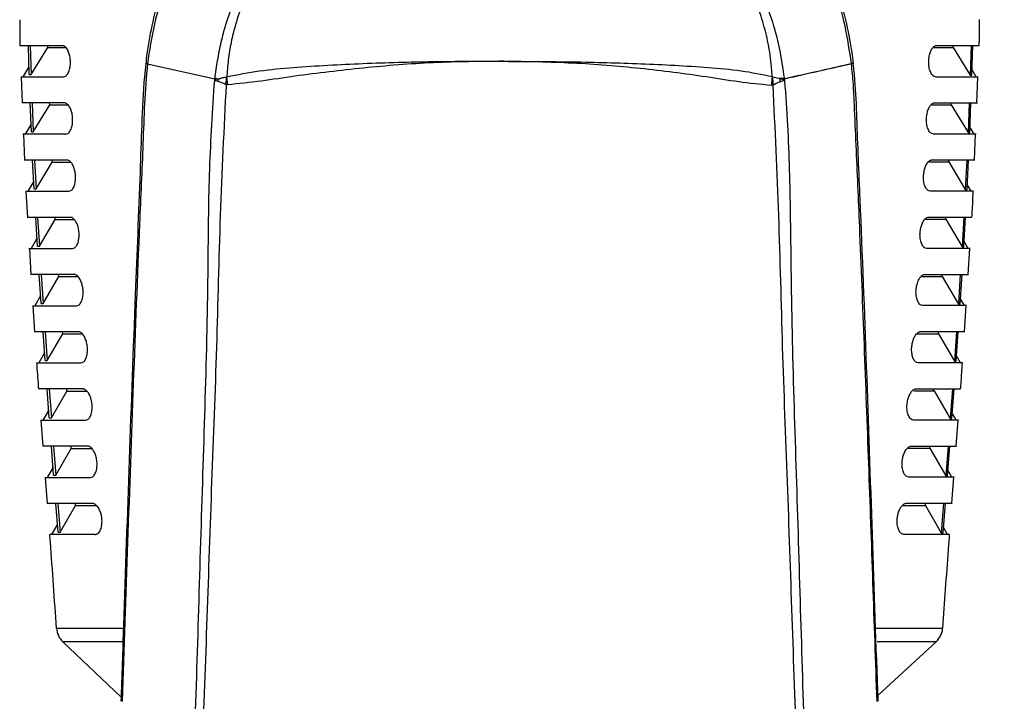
# Model space of a CAD drawing. Header units: millimetres. Extents: x 0 to 1100, y 0 to 813.
# Tile 22 of 24: x 935 to 1029, y 449 to 515. Entities that reach past the tile are written whole.
import ezdxf

# ---------------------------------------------------------------- set-up
doc = ezdxf.new("R2010")
doc.units = ezdxf.units.MM
doc.styles.add('SLDTEXTSTYLE0', font='TXT', dxfattribs={"width": 0.75})
doc.dimstyles.new('SLDDIMSTYLE1', dxfattribs={"dimtxt": 6.35, "dimasz": 9.3, "dimexe": 0, "dimexo": 0.0625, "dimgap": 1.5875, "dimtad": 1, "dimrnd": 1e-09, "dimzin": 12, "dimdsep": 46, "dimtxsty": 'SLDTEXTSTYLE0', "dimsah": 1, "dimcen": 0.09, "dimadec": 0, "dimazin": 3, "dimtfac": 1, "dimtofl": 0, "dimtmove": 0, "dimatfit": 3, "dimfxl": 1, "dimfrac": 2, "dimtolj": 1, "dimtzin": 12, "dimarcsym": 0})

# ---------------------------------------------------------------- blocks, each defined once
blk = doc.blocks.new('_D_14')
at = {"color": 7, "linetype": 'Continuous', "lineweight": 0}
for p, q in [((1024.791, 560.74), (1099.918, 560.74)), ((1096.918, 355.362), (1096.918, 560.74)), ((1049.444, 355.362), (1099.918, 355.362))]:
    blk.add_line(p, q, dxfattribs=at)
at = {"color": 7, "linetype": 'Continuous', "lineweight": 18}
for points in [[(1096.918, 560.74), (1095.408, 551.44), (1098.428, 551.44)], [(1096.918, 355.362), (1098.428, 364.662), (1095.408, 364.662)]]:
    blk.add_solid(points, dxfattribs=at)
at = {"color": 7, "linetype": 'Continuous', "lineweight": 18, "insert": (1088.732, 434.236), "char_height": 6.35, "attachment_point": 1, "rotation": 90, "style": 'SLDTEXTSTYLE0'}
blk.add_mtext('205.38', dxfattribs=at)

msp = doc.modelspace()

# ---------------------------------------------------------------- linework, layer by layer
at = {"color": 7, "linetype": 'Continuous', "lineweight": 25}
for p, q in [((934.663, 514.57), (934.688, 512.07)), ((938.779, 512.071), (934.68, 512.071)), ((935.575, 509.303), (935.495, 512.071)), ((935.683, 512.071), (935.764, 509.303)), ((935.764, 509.303), (937.364, 511.883)), ((937.364, 511.883), (937.359, 512.071)), ((937.364, 511.883), (939.107, 511.883)), ((1022.486, 511.899), (1024.349, 511.899)), ((1022.753, 512.087), (1026.852, 512.087)), ((1024.349, 511.899), (1024.354, 512.087)), ((1024.349, 511.899), (1025.991, 509.241)), ((1026.073, 512.087), (1025.991, 509.241)), ((1026.15, 509.241), (1026.232, 512.087)), ((935.554, 510.03), (934.968, 509.071)), ((946.954, 510.34), (946.954, 510.34)), ((946.954, 510.34), (953.413, 508.881)), ((934.767, 509.071), (938.874, 509.071)), ((934.794, 509.068), (934.894, 506.568)), ((935.575, 509.303), (935.764, 509.303)), ((954.647, 508.306), (954.566, 509.082)), ((1022.658, 509.087), (1026.765, 509.087)), ((1025.991, 509.241), (1026.15, 509.241)), ((1026.564, 509.087), (1026.164, 509.741)), ((1026.618, 506.585), (1026.721, 509.084)), ((953.608, 508.894), (953.412, 508.871)), ((1007.044, 508.271), (1006.869, 508.247)), ((1008.122, 508.86), (1008.135, 508.762)), ((938.97, 506.571), (934.854, 506.571)), ((935.783, 503.802), (935.67, 506.571)), ((935.86, 506.571), (935.973, 503.802)), ((935.973, 503.802), (937.543, 506.38)), ((937.543, 506.38), (937.536, 506.571)), ((937.543, 506.38), (939.309, 506.38)), ((1022.289, 506.396), (1024.171, 506.396)), ((1022.562, 506.587), (1026.678, 506.587)), ((1024.171, 506.396), (1024.178, 506.587)), ((1024.171, 506.396), (1025.782, 503.74)), ((1025.898, 506.587), (1025.782, 503.74)), ((1025.942, 503.74), (1026.057, 506.587)), ((935.753, 504.531), (935.177, 503.571)), ((1026.355, 503.587), (1025.962, 504.242)), ((939.103, 503.571), (934.975, 503.571)), ((935.014, 503.568), (935.115, 501.068)), ((935.783, 503.802), (935.973, 503.802)), ((1022.429, 503.587), (1026.557, 503.587)), ((1025.782, 503.74), (1025.942, 503.74)), ((1026.391, 501.084), (1026.494, 503.585)), ((939.228, 501.071), (935.089, 501.071)), ((936.048, 498.301), (935.908, 501.071)), ((936.098, 501.071), (936.239, 498.301)), ((936.239, 498.301), (937.785, 500.877)), ((937.785, 500.877), (937.775, 501.071)), ((937.785, 500.877), (939.575, 500.877)), ((1022.024, 500.893), (1023.93, 500.893)), ((1022.304, 501.087), (1026.443, 501.087)), ((1023.93, 500.893), (1023.94, 501.087)), ((1023.93, 500.893), (1025.516, 498.238)), ((1025.661, 501.087), (1025.516, 498.238)), ((1025.677, 498.238), (1025.821, 501.087)), ((936.011, 499.033), (935.442, 498.071)), ((1026.09, 498.087), (1025.702, 498.743)), ((935.24, 498.071), (939.394, 498.071)), ((935.244, 498.064), (935.402, 495.566)), ((936.048, 498.301), (936.239, 498.301)), ((1026.293, 498.087), (1022.139, 498.087)), ((1025.516, 498.238), (1025.677, 498.238)), ((939.544, 495.571), (935.376, 495.571)), ((936.362, 492.799), (936.198, 495.571)), ((936.39, 495.571), (936.554, 492.799)), ((936.554, 492.799), (938.079, 495.374)), ((938.079, 495.374), (938.068, 495.571)), ((938.079, 495.374), (939.894, 495.374)), ((1021.702, 495.39), (1023.637, 495.39)), ((1021.988, 495.587), (1026.156, 495.587)), ((1023.637, 495.39), (1023.648, 495.587)), ((1023.637, 495.39), (1025.202, 492.737)), ((1025.37, 495.587), (1025.202, 492.737)), ((1025.364, 492.737), (1025.531, 495.587)), ((936.318, 493.536), (935.755, 492.571)), ((1025.777, 492.587), (1025.394, 493.244)), ((935.552, 492.571), (939.737, 492.571)), ((935.591, 492.567), (935.749, 490.067)), ((936.362, 492.799), (936.554, 492.799)), ((1025.981, 492.587), (1021.795, 492.587)), ((1025.202, 492.737), (1025.364, 492.737)), ((1025.792, 490.082), (1025.955, 492.582)), ((939.909, 490.071), (935.707, 490.071)), ((936.715, 487.298), (936.533, 490.071)), ((936.726, 490.071), (936.909, 487.298)), ((938.418, 489.871), (938.405, 490.071)), ((1021.624, 490.087), (1025.826, 490.087)), ((1023.3, 489.887), (1023.313, 490.087)), ((1025.036, 490.087), (1024.848, 487.236)), ((1025.011, 487.236), (1025.198, 490.087)), ((936.909, 487.298), (938.418, 489.871)), ((938.418, 489.871), (940.262, 489.871)), ((1021.331, 489.887), (1023.3, 489.887)), ((1023.3, 489.887), (1024.848, 487.236)), ((936.666, 488.04), (936.107, 487.071)), ((936.715, 487.298), (936.909, 487.298)), ((1024.848, 487.236), (1025.011, 487.236)), ((1025.426, 487.087), (1025.044, 487.747)), ((935.903, 487.071), (940.125, 487.071)), ((935.939, 487.067), (936.097, 484.566)), ((1025.63, 487.087), (1021.408, 487.087)), ((1025.432, 484.582), (1025.596, 487.082)), ((940.312, 484.571), (936.073, 484.571)), ((937.1, 481.797), (936.903, 484.571)), ((937.097, 484.571), (937.295, 481.797)), ((937.295, 481.797), (938.792, 484.368)), ((938.792, 484.368), (938.778, 484.571)), ((938.792, 484.368), (940.668, 484.368)), ((1020.921, 484.384), (1022.928, 484.384)), ((1021.22, 484.587), (1025.46, 484.587)), ((1022.928, 484.384), (1022.942, 484.587)), ((1022.928, 484.384), (1024.463, 481.735)), ((1024.666, 484.587), (1024.463, 481.735)), ((1024.627, 481.735), (1024.83, 484.587)), ((937.047, 482.544), (936.489, 481.571)), ((936.284, 481.571), (940.546, 481.571)), ((937.1, 481.797), (937.295, 481.797)), ((1025.249, 481.587), (1020.987, 481.587)), ((1024.463, 481.735), (1024.627, 481.735)), ((1025.044, 481.587), (1024.664, 482.25)), ((940.746, 479.071), (936.465, 479.071)), ((937.507, 476.297), (937.299, 479.071)), ((937.496, 479.071), (937.704, 476.297)), ((937.704, 476.297), (939.193, 478.866)), ((939.193, 478.866), (939.177, 479.071)), ((939.193, 478.866), (941.103, 478.866)), ((1020.555, 478.882), (1022.529, 478.882)), ((1020.786, 479.087), (1025.068, 479.087)), ((1022.487, 478.882), (1022.427, 479.087)), ((1022.529, 478.882), (1024.056, 476.235)), ((1024.269, 479.087), (1024.056, 476.235)), ((1024.222, 476.235), (1024.434, 479.087)), ((937.45, 477.05), (936.893, 476.071)), ((936.687, 476.071), (940.992, 476.071)), ((936.697, 476.065), (936.885, 473.565)), ((937.507, 476.297), (937.704, 476.297)), ((1024.846, 476.087), (1020.541, 476.087)), ((1024.056, 476.235), (1024.222, 476.235)), ((1024.64, 476.087), (1024.26, 476.753)), ((1024.65, 473.581), (1024.839, 476.08)), ((941.201, 473.571), (936.875, 473.571)), ((937.927, 470.796), (937.714, 473.571)), ((937.912, 473.571), (938.127, 470.796)), ((938.127, 470.796), (939.611, 473.364)), ((939.611, 473.364), (939.595, 473.571)), ((939.611, 473.364), (941.559, 473.364)), ((1020.021, 473.38), (1022.113, 473.38)), ((1020.332, 473.587), (1024.658, 473.587)), ((1022.113, 473.38), (1022.129, 473.587)), ((1022.113, 473.38), (1023.635, 470.734)), ((1023.854, 473.587), (1023.635, 470.734)), ((1023.802, 470.734), (1024.021, 473.587)), ((937.869, 471.556), (937.309, 470.571)), ((1024.224, 470.587), (1023.843, 471.257)), ((937.103, 470.571), (941.454, 470.571)), ((937.111, 470.565), (937.299, 468.065)), ((937.927, 470.796), (938.127, 470.796)), ((1024.43, 470.587), (1020.079, 470.587)), ((1023.635, 470.734), (1023.802, 470.734)), ((1024.235, 468.081), (1024.424, 470.581)), ((941.666, 468.071), (937.294, 468.071)), ((938.352, 465.296), (938.138, 468.071)), ((938.338, 468.071), (938.554, 465.296)), ((938.554, 465.296), (940.037, 467.862)), ((940.037, 467.862), (940.021, 468.071)), ((940.037, 467.862), (942.025, 467.862)), ((1019.551, 467.878), (1021.688, 467.878)), ((1019.867, 468.087), (1024.239, 468.087)), ((1021.688, 467.878), (1021.704, 468.087)), ((1021.688, 467.878), (1023.21, 465.234)), ((1023.43, 468.087), (1023.21, 465.234)), ((1023.379, 465.234), (1023.599, 468.087)), ((938.293, 466.063), (937.729, 465.071)), ((1023.804, 465.087), (1023.42, 465.762)), ((941.921, 465.071), (937.523, 465.071)), ((938.352, 465.296), (938.554, 465.296)), ((1024.009, 465.087), (1019.612, 465.087)), ((1023.21, 465.234), (1023.379, 465.234)), ((938.812, 454.765), (944.403, 449.455)), ((1017.116, 449.601), (1022.7, 454.762))]:
    msp.add_line(p, q, dxfattribs=at)
at = {"color": 8, "linetype": 'Continuous', "lineweight": 25}
for p, q in [((938.195, 456.071), (944.53, 456.071)), ((1016.936, 456.087), (1023.338, 456.087)), ((944.513, 454.765), (938.812, 454.765)), ((1022.7, 454.762), (1017.057, 454.762))]:
    msp.add_line(p, q, dxfattribs=at)
for centre, radius, start, end in [((1014.674, 510.004), 0.354, 73.72944, 105.8499), ((1014.675, 509.988), 0.361, 74.14922, 105.55629)]:
    msp.add_arc(centre, radius, start, end, dxfattribs=at)
at = {"color": 7, "linetype": 'Continuous', "lineweight": 25}
for centre, radius, start, end in [((1012.39, 510.014), 2.212, 8.35809, 8.58382), ((1012.786, 510.108), 2, 6.50674, 6.74516), ((1105.504, 516.616), 98.813, 184.36828, 184.84454), ((1007.78, 505.625), 3.293, 84.17137, 91.85849), ((1057.413, 512.738), 49.887, 184.3931, 184.77937), ((1049.049, 512.485), 41.239, 185.01472, 185.29195), ((1007.803, 506.921), 1.966, 80.63932, 85.19624), ((1005.948, 508.437), 2.215, 11.01947, 12.09554), ((940.19, 456.215), 2, 184.13515, 226.47291), ((1021.343, 456.231), 2, 312.74142, 355.86422)]:
    msp.add_arc(centre, radius, start, end, dxfattribs=at)
for points, knots in [([(953.414, 508.881), (953.414, 508.881), (953.46, 509.181), (953.577, 510.072), (953.827, 511.544), (954.268, 513.461), (954.906, 515.521), (955.791, 517.709), (956.877, 519.842), (958.143, 521.866), (959.569, 523.758), (961.147, 525.518), (962.897, 527.157), (964.763, 528.618), (966.712, 529.892), (968.73, 530.986), (970.863, 531.921), (973.047, 532.661), (975.251, 533.208), (977.467, 533.569), (979.734, 533.749), (981.985, 533.74), (984.194, 533.55), (986.356, 533.19), (988.505, 532.652), (990.6, 531.943), (992.619, 531.072), (994.558, 530.047), (996.427, 528.858), (998.201, 527.515), (999.862, 526.032), (1001.405, 524.411), (1002.824, 522.653), (1004.099, 520.771), (1005.216, 518.788), (1006.173, 516.706), (1006.962, 514.53), (1007.566, 512.278), (1007.879, 510.554), (1008.04, 509.425), (1008.091, 509.065), (1008.114, 508.901)], [0, 0, 0, 0, 0.000001, 0.011191, 0.033474, 0.055827, 0.084862, 0.114098, 0.143977, 0.174083, 0.202942, 0.232009, 0.261745, 0.291716, 0.319569, 0.347615, 0.37628, 0.405163, 0.432269, 0.459563, 0.487452, 0.515546, 0.542021, 0.568672, 0.595873, 0.623262, 0.649891, 0.676693, 0.704037, 0.731563, 0.758907, 0.786431, 0.814517, 0.842795, 0.870975, 0.899343, 0.928296, 0.957451, 0.986574, 0.993859, 1, 1, 1, 1]), ([(1006.964, 509.098), (1006.957, 509.211), (1006.936, 509.522), (1006.881, 510.209), (1006.782, 511.157), (1006.53, 512.615), (1006.08, 514.392), (1005.35, 516.47), (1004.432, 518.509), (1003.354, 520.444), (1002.138, 522.257), (1000.796, 523.947), (999.301, 525.543), (997.693, 526.997), (995.994, 528.3), (994.213, 529.454), (992.321, 530.475), (990.356, 531.335), (988.341, 532.029), (986.282, 532.558), (984.16, 532.924), (982.002, 533.115), (979.833, 533.127), (977.657, 532.961), (975.477, 532.61), (973.324, 532.073), (971.223, 531.356), (969.18, 530.46), (967.198, 529.384), (965.303, 528.135), (963.517, 526.728), (961.846, 525.162), (960.302, 523.439), (958.919, 521.593), (957.709, 519.652), (956.673, 517.622), (955.809, 515.486), (955.195, 513.452), (954.795, 511.558), (954.641, 510.162), (954.583, 509.328), (954.566, 509.078)], [0, 0, 0, 0, 0.004389, 0.012054, 0.02679, 0.041571, 0.06968, 0.098022, 0.127026, 0.156237, 0.18363, 0.211197, 0.239316, 0.267628, 0.294337, 0.321216, 0.348636, 0.376247, 0.402819, 0.429568, 0.456881, 0.484392, 0.511594, 0.53899, 0.567003, 0.595229, 0.623158, 0.651293, 0.680066, 0.709055, 0.737961, 0.767081, 0.79687, 0.826885, 0.855906, 0.885133, 0.915027, 0.945163, 0.967653, 0.990299, 1, 1, 1, 1]), ([(951.3, 524.572), (951.052, 524.125), (950.291, 522.759), (949.261, 520.36), (948.209, 517.401), (947.413, 514.387), (946.97, 512.018), (946.81, 510.667), (946.771, 510.338)], [0, 0, 0, 0, 0.102421, 0.313305, 0.520841, 0.729235, 0.934056, 1, 1, 1, 1]), ([(951.56, 524.572), (950.999, 523.487), (949.873, 521.307), (948.562, 517.808), (947.548, 514.147), (947.111, 511.618), (946.954, 510.34), (946.954, 510.34)], [0, 0, 0, 0, 0.244101, 0.490411, 0.743911, 0.999996, 1, 1, 1, 1]), ([(1014.577, 510.344), (1014.394, 511.559), (1014.026, 514.005), (1013.033, 517.614), (1011.82, 520.864), (1010.733, 523.166), (1010.124, 524.29), (1009.972, 524.572)], [0, 0, 0, 0, 0.24425, 0.491776, 0.74416, 0.935854, 1, 1, 1, 1]), ([(1014.768, 510.343), (1014.749, 510.508), (1014.614, 511.662), (1014.231, 513.838), (1013.493, 516.832), (1012.492, 519.797), (1011.415, 522.39), (1010.579, 523.941), (1010.237, 524.575)], [0, 0, 0, 0, 0.033086, 0.231185, 0.439563, 0.64713, 0.855567, 1, 1, 1, 1]), ([(1026.845, 512.082), (1026.851, 512.224), (1026.888, 513.058), (1026.883, 513.893), (1026.879, 514.586)], [0, 0, 0, 0, 0.169669, 1, 1, 1, 1]), ([(938.874, 509.071), (938.957, 509.09), (939.123, 509.129), (939.34, 509.43), (939.489, 509.863), (939.549, 510.361), (939.527, 510.844), (939.438, 511.282), (939.29, 511.66), (939.09, 511.945), (938.91, 512.061), (938.805, 512.069), (938.779, 512.071)], [0, 0, 0, 0, 0.120791, 0.241785, 0.356148, 0.458689, 0.552359, 0.644175, 0.740699, 0.846282, 0.961987, 1, 1, 1, 1]), ([(1022.658, 509.087), (1022.575, 509.106), (1022.409, 509.144), (1022.192, 509.445), (1022.043, 509.879), (1021.983, 510.376), (1022.005, 510.86), (1022.094, 511.298), (1022.242, 511.675), (1022.442, 511.961), (1022.622, 512.077), (1022.727, 512.085), (1022.753, 512.087)], [0, 0, 0, 0, 0.1207915, 0.241787, 0.3561518, 0.4586953, 0.5523666, 0.6441832, 0.740706, 0.8462864, 0.96199, 1, 1, 1, 1]), ([(946.781, 510.336), (946.736, 509.928), (946.519, 507.989), (946.387, 504.506), (946.143, 497.534), (945.493, 481.482), (944.909, 464.529), (944.471, 451.478), (944.39, 449.047)], [0, 0, 0, 0, 0.020086, 0.095436, 0.170327, 0.361325, 0.881073, 1, 1, 1, 1]), ([(946.954, 510.34), (946.954, 510.34), (946.805, 509.069), (946.641, 506.511), (946.467, 501.391), (946.052, 492.428), (945.382, 474.552), (944.852, 459.236), (944.499, 449.044)], [0, 0, 0, 0, 0.000001, 0.062584, 0.125222, 0.250565, 0.501309, 1, 1, 1, 1]), ([(954.566, 509.082), (955.599, 509.289), (957.701, 509.712), (960.955, 509.976), (964.278, 510.21), (968.749, 510.417), (974.385, 510.582), (978.921, 510.575), (981.186, 510.572)], [0, 0, 0, 0, 0.1209655, 0.2462736, 0.3721666, 0.4980926, 0.7493271, 1, 1, 1, 1]), ([(981.186, 510.571), (978.923, 510.553), (974.406, 510.516), (968.804, 510.049), (964.385, 509.562), (961.106, 509.149), (957.858, 508.643), (955.719, 508.418), (954.647, 508.306)], [0, 0, 0, 0, 0.250909, 0.500913, 0.62567, 0.750286, 0.874833, 1, 1, 1, 1]), ([(1006.869, 508.247), (1005.83, 508.35), (1003.764, 508.556), (1000.635, 509.081), (997.48, 509.509), (993.211, 510.015), (987.778, 510.458), (983.388, 510.531), (981.186, 510.568)], [0, 0, 0, 0, 0.125253, 0.24906, 0.372908, 0.497189, 0.747779, 1, 1, 1, 1]), ([(981.186, 510.568), (983.391, 510.559), (987.801, 510.542), (993.272, 510.395), (997.602, 510.2), (1000.809, 509.982), (1003.948, 509.735), (1005.972, 509.307), (1006.964, 509.098)], [0, 0, 0, 0, 0.251877, 0.503798, 0.629515, 0.755032, 0.87987, 1, 1, 1, 1]), ([(1008.114, 508.901), (1008.273, 508.938), (1009.494, 509.217), (1011.649, 509.696), (1013.645, 510.138), (1014.577, 510.344)], [0, 0, 0, 0, 0.073599, 0.567616, 1, 1, 1, 1]), ([(1014.578, 510.335), (1013.648, 510.121), (1011.655, 509.661), (1009.503, 509.168), (1008.281, 508.896), (1008.122, 508.86)], [0, 0, 0, 0, 0.4323858, 0.9263997, 1, 1, 1, 1]), ([(1017.033, 449.044), (1016.774, 456.654), (1016.255, 471.874), (1015.575, 489.699), (1015.096, 501.218), (1014.882, 505.778), (1014.776, 508.387), (1014.644, 509.686), (1014.578, 510.335)], [0, 0, 0, 0, 0.372381, 0.744767, 0.87236, 0.936159, 0.968061, 1, 1, 1, 1]), ([(1017.134, 449.047), (1016.953, 454.382), (1016.404, 470.465), (1015.781, 489.155), (1015.131, 503.731), (1015, 508.085), (1014.806, 509.822), (1014.749, 510.332)], [0, 0, 0, 0, 0.261073, 0.787156, 0.914488, 0.974899, 1, 1, 1, 1]), ([(953.834, 508.903), (953.943, 508.938), (954.161, 509.008), (954.422, 509.052), (954.552, 509.075)], [0, 0, 0, 0, 0.5037355, 1, 1, 1, 1]), ([(954.491, 508.327), (954.501, 508.451), (954.523, 508.7), (954.542, 508.95), (954.552, 509.075)], [0, 0, 0, 0, 0.5, 1, 1, 1, 1]), ([(1006.978, 509.089), (1007.194, 509.048), (1007.443, 509), (1007.646, 508.926), (1007.673, 508.917)], [0, 0, 0, 0, 0.869426, 1, 1, 1, 1]), ([(950.895, 426.824), (950.94, 428.259), (951.256, 438.339), (951.723, 452.768), (952.233, 470.06), (952.627, 481.576), (952.791, 491.615), (952.838, 500.197), (953.211, 505.908), (953.397, 508.763)], [0, 0, 0, 0, 0.052207, 0.366901, 0.524697, 0.682494, 0.788333, 0.894208, 1, 1, 1, 1]), ([(954.491, 508.324), (954.286, 504.143), (953.877, 495.78), (953.602, 483.039), (953.09, 470.145), (952.654, 457.138), (952.196, 444.134), (951.836, 434.049), (951.636, 428.29), (951.586, 426.855)], [0, 0, 0, 0, 0.1562166, 0.3124392, 0.4716805, 0.6309212, 0.7892114, 0.9475055, 1, 1, 1, 1]), ([(953.397, 508.763), (953.427, 508.791), (953.466, 508.829), (953.523, 508.857), (953.554, 508.872), (953.582, 508.884), (953.6, 508.891), (953.608, 508.894)], [0, 0, 0, 0, 0.4816446, 0.6335298, 0.7855809, 0.8927653, 1, 1, 1, 1]), ([(953.397, 508.763), (953.4, 508.785), (953.405, 508.824), (953.41, 508.864), (953.412, 508.881), (953.412, 508.881)], [0, 0, 0, 0, 0.557189, 0.9995, 1, 1, 1, 1]), ([(953.737, 508.614), (953.668, 508.639), (953.574, 508.675), (953.467, 508.726), (953.423, 508.749), (953.397, 508.763)], [0, 0, 0, 0, 0.516482, 0.709713, 1, 1, 1, 1]), ([(953.609, 508.899), (953.627, 508.9), (953.655, 508.901), (953.692, 508.899), (953.717, 508.896), (953.735, 508.89), (953.747, 508.882), (953.753, 508.869), (953.755, 508.859), (953.755, 508.853), (953.755, 508.853)], [0, 0, 0, 0, 0.3457908, 0.5438944, 0.6799912, 0.8002851, 0.8666676, 0.9338717, 0.9916845, 1, 1, 1, 1]), ([(953.722, 508.63), (953.726, 508.64), (953.738, 508.665), (953.753, 508.742), (953.759, 508.806), (953.763, 508.855)], [0, 0, 0, 0, 0.1462673, 0.3567554, 1, 1, 1, 1]), ([(954.484, 508.327), (954.35, 508.392), (954.15, 508.489), (953.906, 508.581), (953.794, 508.604), (953.737, 508.615)], [0, 0, 0, 0, 0.503973, 0.749938, 1, 1, 1, 1]), ([(953.763, 508.855), (953.769, 508.862), (953.78, 508.876), (953.804, 508.893), (953.822, 508.899), (953.834, 508.903)], [0, 0, 0, 0, 0.294489, 0.543764, 1, 1, 1, 1]), ([(954.647, 508.306), (954.62, 508.309), (954.565, 508.315), (954.511, 508.322), (954.483, 508.325)], [0, 0, 0, 0, 0.500031, 1, 1, 1, 1]), ([(1007.7, 508.581), (1007.675, 508.573), (1007.473, 508.509), (1007.244, 508.382), (1007.044, 508.271)], [0, 0, 0, 0, 0.123883, 1, 1, 1, 1]), ([(1009.945, 426.855), (1009.896, 428.29), (1009.695, 434.049), (1009.336, 444.134), (1008.878, 457.138), (1008.441, 470.145), (1007.931, 483.03), (1007.646, 495.753), (1007.245, 504.098), (1007.044, 508.271)], [0, 0, 0, 0, 0.05253, 0.21093, 0.369326, 0.528673, 0.688021, 0.844012, 1, 1, 1, 1]), ([(1007.673, 508.917), (1007.725, 508.911), (1007.833, 508.9), (1007.922, 508.887), (1007.967, 508.88)], [0, 0, 0, 0, 0.489097, 1, 1, 1, 1]), ([(1007.985, 508.681), (1007.946, 508.665), (1007.862, 508.629), (1007.756, 508.598), (1007.7, 508.581)], [0, 0, 0, 0, 0.4620566, 1, 1, 1, 1]), ([(1007.967, 508.88), (1007.974, 508.877), (1007.995, 508.867), (1008.055, 508.838), (1008.101, 508.795), (1008.135, 508.762)], [0, 0, 0, 0, 0.104368, 0.332554, 1, 1, 1, 1]), ([(1008.135, 508.762), (1008.105, 508.745), (1008.065, 508.721), (1008.011, 508.693), (1007.991, 508.684), (1007.985, 508.681)], [0, 0, 0, 0, 0.649403, 0.892966, 1, 1, 1, 1]), ([(1008.135, 508.762), (1008.137, 508.739), (1008.382, 505.871), (1008.653, 500.149), (1008.744, 491.591), (1008.903, 481.568), (1009.299, 470.06), (1009.809, 452.768), (1010.275, 438.339), (1010.592, 428.259), (1010.637, 426.824)], [0, 0, 0, 0, 0.000862, 0.106371, 0.211953, 0.317501, 0.475299, 0.633096, 0.947792, 1, 1, 1, 1]), ([(939.103, 503.571), (939.186, 503.59), (939.352, 503.628), (939.567, 503.929), (939.711, 504.361), (939.765, 504.856), (939.738, 505.337), (939.644, 505.775), (939.492, 506.154), (939.287, 506.442), (939.103, 506.561), (938.997, 506.569), (938.97, 506.571)], [0, 0, 0, 0, 0.120534, 0.24129, 0.354985, 0.456714, 0.549857, 0.641589, 0.738445, 0.84468, 0.961144, 1, 1, 1, 1]), ([(1022.429, 503.587), (1022.346, 503.606), (1022.181, 503.644), (1021.966, 503.944), (1021.821, 504.377), (1021.767, 504.872), (1021.794, 505.352), (1021.888, 505.791), (1022.04, 506.17), (1022.245, 506.458), (1022.429, 506.576), (1022.536, 506.585), (1022.562, 506.587)], [0, 0, 0, 0, 0.120534, 0.241291, 0.354988, 0.456719, 0.549863, 0.641596, 0.738451, 0.844684, 0.961146, 1, 1, 1, 1]), ([(939.394, 498.071), (939.477, 498.09), (939.643, 498.128), (939.857, 498.428), (939.998, 498.859), (940.047, 499.352), (940.016, 499.831), (939.918, 500.268), (939.761, 500.649), (939.551, 500.94), (939.364, 501.06), (939.255, 501.069), (939.228, 501.071)], [0, 0, 0, 0, 0.12036, 0.240958, 0.354099, 0.455104, 0.547741, 0.639346, 0.736454, 0.843255, 0.960416, 1, 1, 1, 1]), ([(1022.139, 498.087), (1022.056, 498.106), (1021.889, 498.144), (1021.676, 498.444), (1021.535, 498.875), (1021.485, 499.368), (1021.517, 499.846), (1021.615, 500.284), (1021.772, 500.665), (1021.981, 500.956), (1022.169, 501.076), (1022.277, 501.085), (1022.304, 501.087)], [0, 0, 0, 0, 0.12036, 0.240959, 0.354101, 0.455108, 0.547746, 0.639352, 0.73646, 0.843259, 0.960418, 1, 1, 1, 1]), ([(1026.151, 495.58), (1026.163, 495.751), (1026.219, 496.585), (1026.246, 497.42), (1026.267, 498.083)], [0, 0, 0, 0, 0.2053485, 1, 1, 1, 1]), ([(939.737, 492.571), (939.821, 492.59), (939.988, 492.628), (940.201, 492.928), (940.34, 493.358), (940.385, 493.849), (940.35, 494.326), (940.248, 494.763), (940.087, 495.145), (939.873, 495.438), (939.682, 495.56), (939.572, 495.569), (939.544, 495.571)], [0, 0, 0, 0, 0.120272, 0.240797, 0.353493, 0.453858, 0.546007, 0.637443, 0.734726, 0.842005, 0.959803, 1, 1, 1, 1]), ([(1021.795, 492.587), (1021.712, 492.606), (1021.544, 492.644), (1021.331, 492.943), (1021.193, 493.374), (1021.147, 493.865), (1021.183, 494.342), (1021.284, 494.779), (1021.446, 495.161), (1021.659, 495.454), (1021.85, 495.576), (1021.96, 495.585), (1021.988, 495.587)], [0, 0, 0, 0, 0.120272, 0.240797, 0.353495, 0.453861, 0.546011, 0.637448, 0.73473, 0.842009, 0.959805, 1, 1, 1, 1]), ([(940.125, 487.071), (940.209, 487.09), (940.377, 487.128), (940.59, 487.428), (940.727, 487.858), (940.77, 488.348), (940.731, 488.823), (940.626, 489.259), (940.461, 489.642), (940.243, 489.936), (940.049, 490.06), (939.937, 490.069), (939.909, 490.071)], [0, 0, 0, 0, 0.120272, 0.24081, 0.353172, 0.452978, 0.544655, 0.635881, 0.733261, 0.840934, 0.959307, 1, 1, 1, 1]), ([(1021.408, 487.087), (1021.324, 487.106), (1021.155, 487.144), (1020.942, 487.444), (1020.806, 487.874), (1020.763, 488.363), (1020.801, 488.838), (1020.906, 489.275), (1021.071, 489.658), (1021.289, 489.952), (1021.484, 490.075), (1021.595, 490.084), (1021.624, 490.087)], [0, 0, 0, 0, 0.120272, 0.24081, 0.353173, 0.45298, 0.544658, 0.635885, 0.733265, 0.840937, 0.959309, 1, 1, 1, 1]), ([(940.546, 481.571), (940.631, 481.59), (940.801, 481.628), (941.015, 481.928), (941.151, 482.359), (941.192, 482.847), (941.151, 483.321), (941.043, 483.756), (940.875, 484.139), (940.653, 484.435), (940.455, 484.56), (940.342, 484.569), (940.312, 484.571)], [0, 0, 0, 0, 0.120361, 0.241001, 0.353139, 0.452467, 0.543691, 0.634668, 0.73207, 0.840049, 0.958932, 1, 1, 1, 1]), ([(1020.987, 481.587), (1020.902, 481.606), (1020.731, 481.644), (1020.517, 481.944), (1020.382, 482.375), (1020.341, 482.863), (1020.382, 483.336), (1020.49, 483.772), (1020.658, 484.155), (1020.88, 484.451), (1021.078, 484.575), (1021.191, 484.584), (1021.22, 484.587)], [0, 0, 0, 0, 0.120361, 0.241, 0.353139, 0.452468, 0.543693, 0.634671, 0.732073, 0.840051, 0.958933, 1, 1, 1, 1]), ([(936.287, 481.565), (936.292, 481.478), (936.344, 480.644), (936.411, 479.81), (936.472, 479.064)], [0, 0, 0, 0, 0.104619, 1, 1, 1, 1]), ([(1025.065, 479.08), (1025.083, 479.304), (1025.147, 480.138), (1025.198, 480.972), (1025.236, 481.581)], [0, 0, 0, 0, 0.269418, 1, 1, 1, 1]), ([(940.992, 476.071), (941.078, 476.09), (941.251, 476.128), (941.466, 476.429), (941.602, 476.86), (941.642, 477.348), (941.598, 477.82), (941.488, 478.255), (941.317, 478.638), (941.092, 478.934), (940.891, 479.059), (940.776, 479.069), (940.746, 479.071)], [0, 0, 0, 0, 0.120542, 0.241373, 0.3534, 0.452333, 0.543123, 0.633814, 0.731163, 0.839358, 0.958682, 1, 1, 1, 1]), ([(1020.541, 476.087), (1020.455, 476.106), (1020.282, 476.144), (1020.066, 476.445), (1019.93, 476.876), (1019.891, 477.364), (1019.934, 477.836), (1020.044, 478.27), (1020.215, 478.653), (1020.441, 478.95), (1020.642, 479.075), (1020.757, 479.084), (1020.786, 479.087)], [0, 0, 0, 0, 0.120541, 0.241371, 0.353398, 0.452333, 0.543124, 0.633816, 0.731165, 0.83936, 0.958682, 1, 1, 1, 1]), ([(941.454, 470.571), (941.541, 470.59), (941.716, 470.628), (941.934, 470.93), (942.071, 471.363), (942.109, 471.85), (942.065, 472.321), (941.953, 472.754), (941.78, 473.137), (941.551, 473.434), (941.348, 473.559), (941.231, 473.569), (941.201, 473.571)], [0, 0, 0, 0, 0.120813, 0.241925, 0.353956, 0.452582, 0.542963, 0.633335, 0.730556, 0.838875, 0.958563, 1, 1, 1, 1]), ([(1020.079, 470.587), (1019.992, 470.606), (1019.817, 470.644), (1019.599, 470.946), (1019.462, 471.378), (1019.423, 471.866), (1019.468, 472.337), (1019.58, 472.77), (1019.753, 473.153), (1019.982, 473.449), (1020.185, 473.575), (1020.302, 473.584), (1020.332, 473.587)], [0, 0, 0, 0, 0.120812, 0.241923, 0.353954, 0.452581, 0.542963, 0.633336, 0.730557, 0.838876, 0.958564, 1, 1, 1, 1]), ([(941.921, 465.071), (942.009, 465.09), (942.186, 465.128), (942.408, 465.431), (942.547, 465.865), (942.585, 466.353), (942.54, 466.823), (942.427, 467.255), (942.252, 467.637), (942.021, 467.934), (941.815, 468.059), (941.697, 468.069), (941.666, 468.071)], [0, 0, 0, 0, 0.121174, 0.242654, 0.354811, 0.453225, 0.543227, 0.63325, 0.730269, 0.838615, 0.958584, 1, 1, 1, 1]), ([(1019.612, 465.087), (1019.523, 465.106), (1019.346, 465.144), (1019.125, 465.447), (1018.986, 465.881), (1018.947, 466.369), (1018.993, 466.839), (1019.106, 467.271), (1019.281, 467.653), (1019.512, 467.949), (1019.718, 468.075), (1019.836, 468.084), (1019.867, 468.087)], [0, 0, 0, 0, 0.1211731, 0.2426522, 0.3548079, 0.4532226, 0.5432251, 0.6332492, 0.7302696, 0.8386154, 0.9585838, 1, 1, 1, 1]), ([(937.524, 465.065), (937.542, 464.832), (937.768, 461.831), (937.978, 458.829), (938.172, 456.061)], [0, 0, 0, 0, 0.07763, 1, 1, 1, 1]), ([(1023.359, 456.076), (1023.534, 458.586), (1023.743, 461.588), (1023.971, 464.588), (1024.008, 465.081)], [0, 0, 0, 0, 0.835858, 1, 1, 1, 1])]:
    msp.add_open_spline(points, degree=3, knots=knots, dxfattribs=at)
at = {"color": 8, "linetype": 'Continuous', "lineweight": 25}
msp.add_open_spline([(946.765, 510.338), (946.765, 510.34), (946.764, 510.345), (946.825, 510.346), (946.91, 510.342), (946.954, 510.34)], degree=3, knots=[0, 0, 0, 0, 0.2424558, 0.6158142, 1, 1, 1, 1], dxfattribs=at)
at = {"color": 7, "linetype": 'Continuous', "lineweight": 25}
msp.add_open_spline([(1006.964, 509.098), (1006.948, 508.956), (1006.915, 508.671), (1006.884, 508.388), (1006.869, 508.247)], degree=3, dxfattribs=at)

# ---------------------------------------------------------------- dimensions: what is measured, and where the dimension line sits
at = {"color": 7, "linetype": 'Continuous', "lineweight": 18}
dim = msp.add_linear_dim(base=(1096.918, 560.74), p1=(1046.444, 355.362), p2=(1021.791, 560.74), angle=90, dimstyle='SLDDIMSTYLE1', dxfattribs=at)
dim.commit()
dim.dimension.update_dxf_attribs({"geometry": '_D_14', "text_midpoint": (1096.918, 447.136), "dimtype": 160})

doc.saveas('drawing.dxf')
